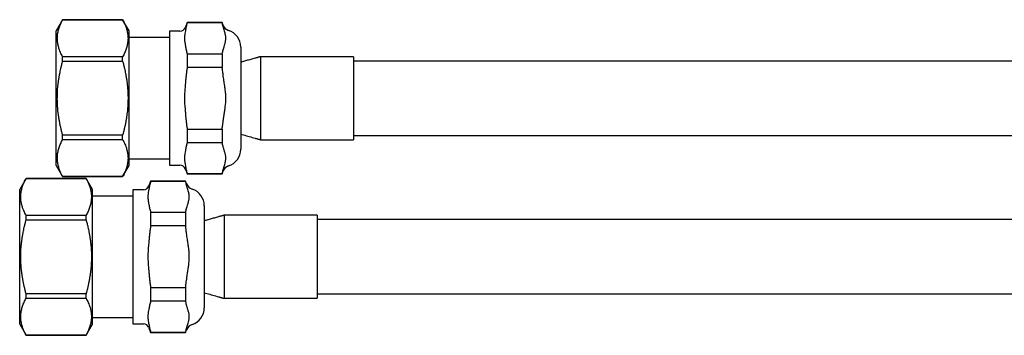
# Model space of a CAD drawing. Header units: millimetres. Extents: x 8 to 968, y 12 to 1099.
# Tile 55 of 73: x 451 to 586, y 541 to 585. Entities that reach past the tile are written whole.
import ezdxf

# ---------------------------------------------------------------- set-up
doc = ezdxf.new("R2010")
doc.units = ezdxf.units.MM

msp = doc.modelspace()

# ---------------------------------------------------------------- linework, layer by layer
at = {"color": 7, "linetype": 'Continuous', "lineweight": 30}
for p, q in [((456.82, 584.51), (455.94, 582.98)), ((465.06, 584.51), (456.82, 584.51)), ((456.82, 584.5), (456.82, 584.51)), ((456.82, 584.5), (465.06, 584.5)), ((465.94, 582.98), (465.06, 584.51)), ((465.06, 584.5), (465.06, 584.51)), ((455.94, 564.48), (455.94, 582.98)), ((465.94, 564.48), (465.94, 582.98)), ((473.93, 584.13), (473.69, 583.46)), ((478.73, 584.13), (473.93, 584.13)), ((473.93, 584.13), (473.93, 584.07)), ((478.73, 584.07), (473.93, 584.07)), ((478.87, 583.76), (478.73, 584.13)), ((478.73, 584.13), (478.73, 584.07)), ((471.49, 582.06), (465.94, 582.06)), ((472.93, 582.93), (471.49, 582.93)), ((471.49, 582.93), (471.49, 564.53)), ((481.29, 580.74), (481.29, 573.73)), ((456.82, 578.81), (456.82, 579.42)), ((465.06, 579.42), (456.82, 579.42)), ((465.06, 578.81), (465.06, 579.42)), ((473.93, 579.84), (473.93, 577.96)), ((473.93, 579.84), (478.73, 579.84)), ((478.73, 579.84), (478.73, 577.96)), ((496.79, 579.43), (484.02, 579.43)), ((496.79, 579.43), (496.79, 573.73)), ((456.82, 578.81), (465.06, 578.81)), ((478.73, 577.96), (473.93, 577.96)), ((646.19, 578.83), (496.79, 578.83)), ((481.29, 573.73), (481.29, 566.72)), ((496.79, 573.73), (496.79, 568.03)), ((473.93, 569.5), (478.73, 569.5)), ((473.93, 569.5), (473.93, 567.62)), ((478.73, 569.5), (478.73, 567.62)), ((456.82, 568.05), (456.82, 568.65)), ((465.06, 568.65), (456.82, 568.65)), ((465.06, 568.05), (465.06, 568.65)), ((496.79, 568.63), (646.19, 568.63)), ((456.82, 568.05), (465.06, 568.05)), ((478.73, 567.62), (473.93, 567.62)), ((484.02, 568.03), (496.79, 568.03)), ((465.94, 565.4), (471.49, 565.4)), ((455.94, 564.48), (456.82, 562.96)), ((465.06, 562.96), (465.94, 564.48)), ((471.49, 564.53), (472.93, 564.53)), ((451.8, 562.73), (450.92, 561.21)), ((460.04, 562.73), (451.8, 562.73)), ((451.8, 562.73), (451.8, 562.73)), ((451.8, 562.73), (460.04, 562.73)), ((456.82, 562.96), (465.06, 562.96)), ((456.82, 562.96), (456.82, 562.96)), ((465.06, 562.96), (456.82, 562.96)), ((460.92, 561.21), (460.04, 562.73)), ((460.04, 562.73), (460.04, 562.73)), ((465.06, 562.96), (465.06, 562.96)), ((473.69, 564), (473.93, 563.33)), ((473.93, 563.39), (478.73, 563.39)), ((473.93, 563.39), (473.93, 563.33)), ((473.93, 563.33), (478.73, 563.33)), ((478.73, 563.33), (478.87, 563.7)), ((478.73, 563.39), (478.73, 563.33)), ((468.91, 562.36), (468.66, 561.69)), ((473.71, 562.36), (468.91, 562.36)), ((468.91, 562.36), (468.91, 562.3)), ((473.71, 562.3), (468.91, 562.3)), ((473.84, 561.98), (473.71, 562.36)), ((473.71, 562.36), (473.71, 562.3)), ((450.92, 542.71), (450.92, 561.21)), ((460.92, 542.71), (460.92, 561.21)), ((466.47, 560.29), (460.92, 560.29)), ((467.91, 561.16), (466.47, 561.16)), ((466.47, 561.16), (466.47, 542.76)), ((476.27, 558.97), (476.27, 551.96)), ((451.8, 557.04), (451.8, 557.64)), ((460.04, 557.64), (451.8, 557.64)), ((460.04, 557.04), (460.04, 557.64)), ((468.91, 558.07), (468.91, 556.19)), ((468.91, 558.07), (473.71, 558.07)), ((473.71, 558.07), (473.71, 556.19)), ((491.77, 557.66), (479, 557.66)), ((491.77, 557.66), (491.77, 551.96)), ((451.8, 557.04), (460.04, 557.04)), ((473.71, 556.19), (468.91, 556.19)), ((641.17, 557.06), (491.77, 557.06)), ((476.27, 551.96), (476.27, 544.95)), ((491.77, 551.96), (491.77, 546.26)), ((451.8, 546.27), (451.8, 546.87)), ((460.04, 546.87), (451.8, 546.87)), ((460.04, 546.27), (460.04, 546.87)), ((468.91, 547.73), (473.71, 547.73)), ((468.91, 547.73), (468.91, 545.85)), ((473.71, 547.73), (473.71, 545.85)), ((491.77, 546.86), (641.17, 546.86)), ((451.8, 546.27), (460.04, 546.27)), ((473.71, 545.85), (468.91, 545.85)), ((479, 546.26), (491.77, 546.26)), ((450.92, 542.71), (451.8, 541.18)), ((460.04, 541.18), (460.92, 542.71)), ((460.92, 543.63), (466.47, 543.63)), ((466.47, 542.76), (467.91, 542.76)), ((451.8, 541.18), (451.8, 541.19)), ((460.04, 541.19), (451.8, 541.19)), ((451.8, 541.18), (460.04, 541.18)), ((460.04, 541.18), (460.04, 541.19)), ((468.66, 542.23), (468.91, 541.56)), ((468.91, 541.62), (473.71, 541.62)), ((468.91, 541.62), (468.91, 541.56)), ((468.91, 541.56), (473.71, 541.56)), ((473.71, 541.56), (473.84, 541.93)), ((473.71, 541.62), (473.71, 541.56))]:
    msp.add_line(p, q, dxfattribs=at)
for centre, radius, start, end in [((472.93, 583.73), 0.8, 270, 340), ((479.99, 584.17), 1.2, 200, 252.2107), ((478.89, 580.74), 2.4, 0, 72.2107), ((478.89, 566.72), 2.4, 287.7893, 0), ((472.93, 563.73), 0.8, 20, 90), ((479.99, 563.29), 1.2, 107.7893, 160), ((467.91, 561.96), 0.8, 270, 340), ((474.97, 562.39), 1.2, 200, 252.2107), ((473.87, 558.97), 2.4, 0, 72.2107), ((473.87, 544.95), 2.4, 287.7893, 0), ((467.91, 541.96), 0.8, 20, 90), ((474.97, 541.52), 1.2, 107.7893, 160)]:
    msp.add_arc(centre, radius, start, end, dxfattribs=at)
for points, knots in [([(456.82, 579.42), (456.77, 579.52), (456.66, 579.73), (456.52, 580.04), (456.4, 580.33), (456.31, 580.59), (456.24, 580.83), (456.18, 581.07), (456.14, 581.31), (456.1, 581.56), (456.09, 581.81), (456.09, 582.06), (456.1, 582.32), (456.13, 582.58), (456.18, 582.86), (456.25, 583.13), (456.34, 583.41), (456.44, 583.68), (456.55, 583.96), (456.68, 584.23), (456.78, 584.41), (456.82, 584.5)], [0, 0, 0, 0, 0.062315, 0.12464, 0.18695, 0.233917, 0.280882, 0.327454, 0.374026, 0.422577, 0.471149, 0.519721, 0.568271, 0.621861, 0.675477, 0.729097, 0.782692, 0.837007, 0.89134, 0.945678, 1, 1, 1, 1]), ([(465.06, 584.5), (465.12, 584.4), (465.23, 584.19), (465.37, 583.88), (465.49, 583.59), (465.58, 583.32), (465.65, 583.08), (465.71, 582.84), (465.75, 582.6), (465.78, 582.36), (465.8, 582.11), (465.8, 581.86), (465.79, 581.6), (465.75, 581.33), (465.7, 581.05), (465.64, 580.78), (465.55, 580.51), (465.45, 580.23), (465.34, 579.96), (465.21, 579.69), (465.11, 579.51), (465.06, 579.42)], [0, 0, 0, 0, 0.062315, 0.12464, 0.18695, 0.233917, 0.280882, 0.327454, 0.374026, 0.422577, 0.471149, 0.519721, 0.568271, 0.621861, 0.675477, 0.729097, 0.782692, 0.837007, 0.89134, 0.945678, 1, 1, 1, 1]), ([(473.69, 583), (473.66, 582.87), (473.63, 582.67), (473.59, 582.4), (473.57, 582.22), (473.56, 582.04), (473.56, 581.88), (473.57, 581.69), (473.59, 581.48), (473.64, 581.21), (473.67, 581.02), (473.69, 580.91)], [0, 0, 0, 0, 0.191315, 0.286969, 0.382658, 0.459518, 0.536431, 0.613423, 0.729295, 0.845241, 1, 1, 1, 1]), ([(473.93, 584.07), (473.9, 583.98), (473.85, 583.81), (473.79, 583.54), (473.73, 583.27), (473.7, 583.09), (473.69, 583)], [0, 0, 0, 0, 0.249822, 0.49971, 0.749814, 1, 1, 1, 1]), ([(478.87, 583.56), (478.84, 583.66), (478.8, 583.83), (478.75, 584), (478.73, 584.07)], [0, 0, 0, 0, 0.560215, 1, 1, 1, 1]), ([(478.87, 580.36), (478.89, 580.45), (478.94, 580.65), (479.03, 580.92), (479.1, 581.15), (479.16, 581.35), (479.2, 581.55), (479.23, 581.74), (479.25, 581.93), (479.24, 582.11), (479.22, 582.26), (479.19, 582.43), (479.13, 582.66), (479.04, 582.95), (478.94, 583.26), (478.89, 583.46), (478.87, 583.56)], [0, 0, 0, 0, 0.092895, 0.185841, 0.249735, 0.313636, 0.371759, 0.43123, 0.492455, 0.553838, 0.59379, 0.633744, 0.713844, 0.809612, 0.905384, 1, 1, 1, 1]), ([(473.69, 580.91), (473.7, 580.82), (473.73, 580.65), (473.79, 580.38), (473.85, 580.11), (473.9, 579.93), (473.93, 579.84)], [0, 0, 0, 0, 0.249804, 0.499692, 0.749812, 1, 1, 1, 1]), ([(478.73, 579.84), (478.76, 579.94), (478.81, 580.11), (478.85, 580.28), (478.87, 580.36)], [0, 0, 0, 0, 0.55983, 1, 1, 1, 1]), ([(484.02, 579.43), (484.01, 579.43), (483.99, 579.42), (483.96, 579.41), (483.93, 579.41), (483.89, 579.4), (483.83, 579.38), (483.74, 579.35), (483.63, 579.33), (483.52, 579.29), (483.39, 579.26), (483.2, 579.21), (482.95, 579.14), (482.66, 579.06), (482.37, 578.97), (482.09, 578.89), (481.8, 578.81), (481.53, 578.73), (481.36, 578.68), (481.29, 578.66)], [0, 0, 0, 0, 0.011685, 0.025462, 0.034008, 0.040984, 0.067994, 0.102661, 0.140014, 0.18333, 0.231816, 0.280404, 0.392575, 0.499896, 0.602493, 0.70741, 0.812619, 0.921056, 1, 1, 1, 1]), ([(484.02, 579.43), (484.02, 579.43), (484.02, 579.43), (484.02, 579.43), (484.02, 579.41), (484.02, 579.4), (484.02, 579.36), (484.02, 579.31), (484.02, 579.23), (484.02, 579.14), (484.02, 579.03), (484.02, 578.9), (484.02, 578.76), (484.02, 578.6), (484.02, 578.43), (484.02, 578.24), (484.02, 578.03), (484.02, 577.82), (484.02, 577.59), (484.02, 577.35), (484.02, 577.12), (484.02, 576.91), (484.02, 576.74), (484.02, 576.57), (484.02, 576.39), (484.02, 576.21), (484.02, 575.99), (484.02, 575.71), (484.02, 575.4), (484.02, 575.1), (484.02, 574.83), (484.02, 574.56), (484.02, 574.29), (484.02, 574.01), (484.02, 573.83), (484.02, 573.73)], [0, 0, 0, 0, 0.004609, 0.02675, 0.048891, 0.07114, 0.093389, 0.131467, 0.169683, 0.205254, 0.240936, 0.276114, 0.3114, 0.347866, 0.384451, 0.420022, 0.455705, 0.490883, 0.526169, 0.562634, 0.59922, 0.622839, 0.646491, 0.668623, 0.690755, 0.712994, 0.735234, 0.77454, 0.813997, 0.845656, 0.876006, 0.906425, 0.937036, 0.967717, 1, 1, 1, 1]), ([(456.82, 568.65), (456.79, 568.79), (456.71, 569.08), (456.6, 569.52), (456.5, 569.97), (456.41, 570.41), (456.33, 570.86), (456.26, 571.31), (456.2, 571.76), (456.16, 572.18), (456.13, 572.56), (456.11, 572.94), (456.09, 573.37), (456.09, 573.83), (456.1, 574.29), (456.12, 574.76), (456.15, 575.23), (456.2, 575.7), (456.26, 576.16), (456.34, 576.63), (456.44, 577.18), (456.55, 577.74), (456.69, 578.31), (456.78, 578.65), (456.82, 578.81)], [0, 0, 0, 0, 0.043895, 0.087827, 0.13176, 0.175843, 0.219926, 0.26418, 0.308434, 0.352754, 0.386276, 0.419797, 0.464682, 0.509575, 0.55446, 0.599959, 0.645466, 0.690966, 0.737055, 0.783152, 0.829243, 0.898612, 0.949306, 1, 1, 1, 1]), ([(465.06, 578.81), (465.11, 578.65), (465.2, 578.31), (465.33, 577.75), (465.45, 577.2), (465.54, 576.67), (465.62, 576.21), (465.68, 575.75), (465.73, 575.29), (465.77, 574.82), (465.79, 574.35), (465.8, 573.88), (465.8, 573.4), (465.78, 572.97), (465.76, 572.57), (465.73, 572.18), (465.69, 571.76), (465.63, 571.32), (465.56, 570.87), (465.48, 570.42), (465.39, 569.98), (465.29, 569.53), (465.18, 569.09), (465.1, 568.79), (465.06, 568.65)], [0, 0, 0, 0, 0.0506941, 0.1013876, 0.1685776, 0.2135025, 0.2584332, 0.3033566, 0.34881, 0.3942713, 0.4397237, 0.4857656, 0.5318171, 0.5778591, 0.6125524, 0.6472458, 0.6910933, 0.7350088, 0.7789246, 0.8230286, 0.867133, 0.9114079, 0.9556832, 1, 1, 1, 1]), ([(473.93, 577.96), (473.9, 577.78), (473.85, 577.43), (473.79, 576.89), (473.73, 576.35), (473.7, 576), (473.69, 575.82)], [0, 0, 0, 0, 0.249822, 0.49971, 0.749814, 1, 1, 1, 1]), ([(478.87, 576.93), (478.84, 577.13), (478.8, 577.47), (478.75, 577.81), (478.73, 577.96)], [0, 0, 0, 0, 0.560207, 1, 1, 1, 1]), ([(478.87, 570.53), (478.89, 570.72), (478.94, 571.12), (479.04, 571.71), (479.11, 572.21), (479.17, 572.6), (479.21, 572.94), (479.24, 573.32), (479.25, 573.69), (479.24, 574.03), (479.22, 574.33), (479.19, 574.68), (479.14, 575.08), (479.06, 575.58), (478.99, 576.06), (478.92, 576.53), (478.88, 576.8), (478.87, 576.93)], [0, 0, 0, 0, 0.092917, 0.185886, 0.278793, 0.325266, 0.371757, 0.435803, 0.499997, 0.546484, 0.593039, 0.639674, 0.70998, 0.780337, 0.874297, 0.93714, 1, 1, 1, 1]), ([(473.69, 575.82), (473.66, 575.55), (473.63, 575.15), (473.59, 574.62), (473.56, 574.19), (473.56, 573.76), (473.56, 573.33), (473.58, 572.93), (473.61, 572.53), (473.65, 572.1), (473.67, 571.81), (473.69, 571.64)], [0, 0, 0, 0, 0.191316, 0.286971, 0.38266, 0.499999, 0.595669, 0.691431, 0.78736, 0.883309, 1, 1, 1, 1]), ([(484.02, 573.73), (484.02, 573.66), (484.02, 573.52), (484.02, 573.26), (484.02, 572.94), (484.02, 572.58), (484.02, 572.25), (484.02, 571.92), (484.02, 571.61), (484.02, 571.31), (484.02, 571.03), (484.02, 570.76), (484.02, 570.5), (484.02, 570.23), (484.02, 569.98), (484.02, 569.74), (484.02, 569.52), (484.02, 569.32), (484.02, 569.12), (484.02, 568.97), (484.02, 568.84), (484.02, 568.74), (484.02, 568.64), (484.02, 568.56), (484.02, 568.48), (484.02, 568.38), (484.02, 568.28), (484.02, 568.19), (484.02, 568.12), (484.02, 568.07), (484.02, 568.04), (484.02, 568.03), (484.02, 568.03), (484.02, 568.03)], [0, 0, 0, 0, 0.022929, 0.045889, 0.088096, 0.130489, 0.167538, 0.204713, 0.242954, 0.278536, 0.314228, 0.348708, 0.383289, 0.419485, 0.457726, 0.493307, 0.529, 0.56348, 0.598061, 0.634257, 0.657143, 0.680058, 0.701816, 0.723574, 0.745434, 0.767295, 0.808081, 0.849036, 0.887278, 0.922859, 0.958551, 0.993031, 1, 1, 1, 1]), ([(473.69, 571.64), (473.7, 571.46), (473.73, 571.11), (473.79, 570.57), (473.85, 570.03), (473.9, 569.68), (473.93, 569.5)], [0, 0, 0, 0, 0.249804, 0.499692, 0.749812, 1, 1, 1, 1]), ([(478.73, 569.5), (478.76, 569.69), (478.81, 570.03), (478.85, 570.37), (478.87, 570.53)], [0, 0, 0, 0, 0.559877, 1, 1, 1, 1]), ([(481.29, 568.8), (481.42, 568.77), (481.8, 568.65), (482.46, 568.46), (483.04, 568.3), (483.4, 568.2), (483.54, 568.16), (483.65, 568.13), (483.76, 568.1), (483.83, 568.08), (483.87, 568.07), (483.9, 568.06), (483.92, 568.06), (483.94, 568.05), (483.97, 568.05), (483.99, 568.04), (484.01, 568.03), (484.02, 568.03)], [0, 0, 0, 0, 0.136741, 0.426983, 0.722086, 0.774471, 0.823845, 0.867297, 0.904739, 0.936095, 0.946055, 0.955186, 0.963485, 0.970949, 0.977826, 0.989636, 1, 1, 1, 1]), ([(456.82, 562.96), (456.77, 563.06), (456.66, 563.27), (456.52, 563.58), (456.4, 563.87), (456.31, 564.14), (456.24, 564.38), (456.18, 564.62), (456.14, 564.86), (456.1, 565.1), (456.09, 565.35), (456.09, 565.6), (456.1, 565.86), (456.13, 566.13), (456.18, 566.41), (456.25, 566.68), (456.34, 566.95), (456.44, 567.23), (456.55, 567.5), (456.68, 567.77), (456.78, 567.95), (456.82, 568.05)], [0, 0, 0, 0, 0.0623152, 0.1246401, 0.1869502, 0.2339166, 0.2808825, 0.3274545, 0.3740261, 0.4225768, 0.4711494, 0.5197215, 0.5682714, 0.6218608, 0.6754769, 0.7290968, 0.7826915, 0.837007, 0.8913402, 0.9456781, 1, 1, 1, 1]), ([(465.06, 568.05), (465.12, 567.94), (465.23, 567.73), (465.37, 567.42), (465.49, 567.13), (465.58, 566.87), (465.65, 566.63), (465.71, 566.39), (465.75, 566.15), (465.78, 565.9), (465.8, 565.65), (465.8, 565.4), (465.79, 565.14), (465.75, 564.88), (465.7, 564.6), (465.64, 564.33), (465.55, 564.05), (465.45, 563.78), (465.34, 563.5), (465.21, 563.23), (465.11, 563.05), (465.06, 562.96)], [0, 0, 0, 0, 0.062315, 0.12464, 0.18695, 0.233917, 0.280882, 0.327454, 0.374026, 0.422577, 0.471149, 0.519721, 0.568271, 0.621861, 0.675477, 0.729097, 0.782692, 0.837007, 0.89134, 0.945678, 1, 1, 1, 1]), ([(473.93, 567.62), (473.9, 567.53), (473.85, 567.35), (473.79, 567.08), (473.73, 566.82), (473.7, 566.64), (473.69, 566.55)], [0, 0, 0, 0, 0.249822, 0.49971, 0.749814, 1, 1, 1, 1]), ([(478.87, 567.1), (478.84, 567.2), (478.8, 567.37), (478.75, 567.54), (478.73, 567.62)], [0, 0, 0, 0, 0.560215, 1, 1, 1, 1]), ([(478.87, 563.9), (478.89, 564), (478.94, 564.2), (479.04, 564.49), (479.11, 564.74), (479.17, 564.94), (479.2, 565.1), (479.23, 565.28), (479.25, 565.47), (479.24, 565.68), (479.21, 565.88), (479.16, 566.09), (479.1, 566.29), (479.04, 566.5), (478.98, 566.71), (478.92, 566.91), (478.88, 567.04), (478.87, 567.1)], [0, 0, 0, 0, 0.092895, 0.185841, 0.278779, 0.325259, 0.371759, 0.429622, 0.490818, 0.552173, 0.617021, 0.681992, 0.746389, 0.810791, 0.875197, 0.939601, 1, 1, 1, 1]), ([(473.69, 566.55), (473.66, 566.41), (473.63, 566.21), (473.59, 565.95), (473.57, 565.76), (473.56, 565.59), (473.56, 565.43), (473.57, 565.24), (473.59, 565.02), (473.64, 564.76), (473.67, 564.57), (473.69, 564.46)], [0, 0, 0, 0, 0.191315, 0.286969, 0.382658, 0.459493, 0.536381, 0.613423, 0.729295, 0.845241, 1, 1, 1, 1]), ([(473.69, 564.46), (473.7, 564.37), (473.73, 564.19), (473.79, 563.92), (473.85, 563.65), (473.9, 563.48), (473.93, 563.39)], [0, 0, 0, 0, 0.249804, 0.499692, 0.749812, 1, 1, 1, 1]), ([(451.8, 557.64), (451.75, 557.75), (451.64, 557.95), (451.49, 558.27), (451.38, 558.56), (451.28, 558.82), (451.21, 559.06), (451.16, 559.3), (451.11, 559.54), (451.08, 559.79), (451.06, 560.04), (451.06, 560.29), (451.08, 560.55), (451.11, 560.81), (451.16, 561.09), (451.23, 561.36), (451.31, 561.64), (451.41, 561.91), (451.53, 562.18), (451.66, 562.46), (451.75, 562.64), (451.8, 562.73)], [0, 0, 0, 0, 0.062315, 0.12464, 0.18695, 0.233917, 0.280882, 0.327454, 0.374026, 0.422577, 0.471149, 0.519721, 0.568271, 0.621861, 0.675477, 0.729097, 0.782692, 0.837007, 0.89134, 0.945678, 1, 1, 1, 1]), ([(460.04, 562.73), (460.09, 562.62), (460.2, 562.42), (460.35, 562.1), (460.46, 561.82), (460.56, 561.55), (460.63, 561.31), (460.68, 561.07), (460.73, 560.83), (460.76, 560.58), (460.78, 560.33), (460.78, 560.08), (460.76, 559.83), (460.73, 559.56), (460.68, 559.28), (460.61, 559.01), (460.53, 558.73), (460.43, 558.46), (460.31, 558.19), (460.18, 557.91), (460.09, 557.73), (460.04, 557.64)], [0, 0, 0, 0, 0.062315, 0.12464, 0.18695, 0.233917, 0.280882, 0.327454, 0.374026, 0.422577, 0.471149, 0.519721, 0.568271, 0.621861, 0.675477, 0.729097, 0.782692, 0.837007, 0.89134, 0.945678, 1, 1, 1, 1]), ([(478.73, 563.39), (478.76, 563.48), (478.81, 563.65), (478.85, 563.83), (478.87, 563.9)], [0, 0, 0, 0, 0.55983, 1, 1, 1, 1]), ([(468.91, 562.3), (468.88, 562.21), (468.83, 562.03), (468.76, 561.77), (468.71, 561.5), (468.68, 561.32), (468.66, 561.23)], [0, 0, 0, 0, 0.249822, 0.49971, 0.749814, 1, 1, 1, 1]), ([(473.84, 561.79), (473.82, 561.88), (473.78, 562.06), (473.73, 562.23), (473.71, 562.3)], [0, 0, 0, 0, 0.560215, 1, 1, 1, 1]), ([(473.84, 558.58), (473.87, 558.68), (473.92, 558.88), (474, 559.15), (474.08, 559.38), (474.13, 559.58), (474.18, 559.77), (474.21, 559.97), (474.22, 560.16), (474.22, 560.34), (474.2, 560.49), (474.17, 560.66), (474.11, 560.89), (474.02, 561.18), (473.92, 561.48), (473.87, 561.69), (473.84, 561.79)], [0, 0, 0, 0, 0.092895, 0.185841, 0.249735, 0.313636, 0.371759, 0.43123, 0.492455, 0.553838, 0.59379, 0.633744, 0.713844, 0.809612, 0.905384, 1, 1, 1, 1]), ([(468.66, 561.23), (468.64, 561.1), (468.6, 560.9), (468.56, 560.63), (468.54, 560.44), (468.53, 560.27), (468.53, 560.11), (468.54, 559.92), (468.57, 559.71), (468.61, 559.44), (468.64, 559.25), (468.66, 559.14)], [0, 0, 0, 0, 0.191315, 0.286969, 0.382658, 0.459518, 0.536431, 0.613423, 0.729295, 0.845241, 1, 1, 1, 1]), ([(468.66, 559.14), (468.68, 559.05), (468.71, 558.87), (468.76, 558.61), (468.83, 558.34), (468.88, 558.16), (468.91, 558.07)], [0, 0, 0, 0, 0.249804, 0.499692, 0.749812, 1, 1, 1, 1]), ([(473.71, 558.07), (473.73, 558.17), (473.78, 558.34), (473.82, 558.51), (473.84, 558.58)], [0, 0, 0, 0, 0.55983, 1, 1, 1, 1]), ([(479, 557.66), (478.99, 557.66), (478.97, 557.65), (478.94, 557.64), (478.91, 557.63), (478.87, 557.62), (478.81, 557.61), (478.72, 557.58), (478.61, 557.55), (478.49, 557.52), (478.36, 557.49), (478.17, 557.43), (477.93, 557.37), (477.64, 557.28), (477.35, 557.2), (477.07, 557.12), (476.78, 557.04), (476.51, 556.96), (476.34, 556.91), (476.27, 556.88)], [0, 0, 0, 0, 0.011685, 0.025462, 0.034008, 0.040984, 0.067994, 0.102661, 0.140014, 0.18333, 0.231816, 0.280404, 0.392575, 0.499896, 0.602493, 0.70741, 0.812619, 0.921056, 1, 1, 1, 1]), ([(479, 557.66), (479, 557.66), (479, 557.66), (479, 557.65), (479, 557.64), (479, 557.62), (479, 557.59), (479, 557.54), (479, 557.46), (479, 557.37), (479, 557.26), (479, 557.13), (479, 556.99), (479, 556.83), (479, 556.65), (479, 556.46), (479, 556.26), (479, 556.05), (479, 555.82), (479, 555.58), (479, 555.35), (479, 555.14), (479, 554.97), (479, 554.79), (479, 554.62), (479, 554.44), (479, 554.22), (479, 553.94), (479, 553.62), (479, 553.33), (479, 553.06), (479, 552.79), (479, 552.52), (479, 552.24), (479, 552.05), (479, 551.96)], [0, 0, 0, 0, 0.004609, 0.02675, 0.048891, 0.07114, 0.093389, 0.131467, 0.169683, 0.205254, 0.240936, 0.276114, 0.3114, 0.347866, 0.384451, 0.420022, 0.455705, 0.490883, 0.526169, 0.562634, 0.59922, 0.622839, 0.646491, 0.668623, 0.690755, 0.712994, 0.735234, 0.77454, 0.813997, 0.845656, 0.876006, 0.906425, 0.937036, 0.967717, 1, 1, 1, 1]), ([(451.8, 546.87), (451.76, 547.02), (451.68, 547.31), (451.58, 547.75), (451.48, 548.19), (451.39, 548.64), (451.31, 549.09), (451.24, 549.54), (451.18, 549.99), (451.14, 550.41), (451.1, 550.79), (451.08, 551.17), (451.07, 551.59), (451.06, 552.06), (451.07, 552.52), (451.09, 552.99), (451.13, 553.46), (451.18, 553.92), (451.24, 554.39), (451.31, 554.86), (451.41, 555.41), (451.53, 555.97), (451.67, 556.54), (451.76, 556.87), (451.8, 557.04)], [0, 0, 0, 0, 0.043895, 0.087827, 0.13176, 0.175843, 0.219926, 0.26418, 0.308434, 0.352754, 0.386276, 0.419797, 0.464682, 0.509575, 0.55446, 0.599959, 0.645466, 0.690966, 0.737055, 0.783152, 0.829243, 0.898612, 0.949306, 1, 1, 1, 1]), ([(460.04, 557.04), (460.08, 556.87), (460.17, 556.54), (460.31, 555.97), (460.42, 555.43), (460.52, 554.9), (460.59, 554.44), (460.66, 553.98), (460.7, 553.51), (460.74, 553.05), (460.77, 552.58), (460.78, 552.11), (460.77, 551.63), (460.76, 551.2), (460.74, 550.8), (460.71, 550.41), (460.66, 549.99), (460.6, 549.54), (460.53, 549.1), (460.45, 548.65), (460.36, 548.2), (460.27, 547.76), (460.16, 547.32), (460.08, 547.02), (460.04, 546.87)], [0, 0, 0, 0, 0.0506941, 0.1013876, 0.1685776, 0.2135025, 0.2584332, 0.3033566, 0.34881, 0.3942713, 0.4397237, 0.4857656, 0.5318171, 0.5778591, 0.6125524, 0.6472458, 0.6910933, 0.7350088, 0.7789246, 0.8230286, 0.867133, 0.9114079, 0.9556832, 1, 1, 1, 1]), ([(468.91, 556.19), (468.88, 556.01), (468.83, 555.66), (468.76, 555.12), (468.71, 554.58), (468.68, 554.22), (468.66, 554.04)], [0, 0, 0, 0, 0.249822, 0.49971, 0.749814, 1, 1, 1, 1]), ([(473.84, 555.16), (473.82, 555.36), (473.78, 555.7), (473.73, 556.04), (473.71, 556.19)], [0, 0, 0, 0, 0.560207, 1, 1, 1, 1]), ([(473.84, 548.75), (473.87, 548.95), (473.92, 549.35), (474.01, 549.94), (474.09, 550.44), (474.14, 550.83), (474.18, 551.17), (474.21, 551.54), (474.22, 551.92), (474.22, 552.26), (474.2, 552.56), (474.17, 552.91), (474.12, 553.31), (474.04, 553.81), (473.96, 554.29), (473.89, 554.76), (473.86, 555.03), (473.84, 555.16)], [0, 0, 0, 0, 0.092917, 0.185886, 0.278793, 0.325266, 0.371757, 0.435803, 0.499997, 0.546484, 0.593039, 0.639674, 0.70998, 0.780337, 0.874297, 0.93714, 1, 1, 1, 1]), ([(468.66, 554.04), (468.64, 553.78), (468.6, 553.38), (468.56, 552.85), (468.54, 552.42), (468.53, 551.99), (468.54, 551.56), (468.56, 551.16), (468.59, 550.76), (468.62, 550.33), (468.65, 550.03), (468.66, 549.87)], [0, 0, 0, 0, 0.191316, 0.286971, 0.38266, 0.499999, 0.595669, 0.691431, 0.78736, 0.883309, 1, 1, 1, 1]), ([(479, 551.96), (479, 551.89), (479, 551.75), (479, 551.49), (479, 551.17), (479, 550.81), (479, 550.47), (479, 550.15), (479, 549.84), (479, 549.54), (479, 549.26), (479, 548.99), (479, 548.72), (479, 548.46), (479, 548.21), (479, 547.97), (479, 547.75), (479, 547.54), (479, 547.35), (479, 547.19), (479, 547.06), (479, 546.96), (479, 546.87), (479, 546.79), (479, 546.71), (479, 546.61), (479, 546.51), (479, 546.42), (479, 546.35), (479, 546.3), (479, 546.27), (479, 546.26), (479, 546.26), (479, 546.26)], [0, 0, 0, 0, 0.022929, 0.045889, 0.088096, 0.130489, 0.167538, 0.204713, 0.242954, 0.278536, 0.314228, 0.348708, 0.383289, 0.419485, 0.457726, 0.493307, 0.529, 0.56348, 0.598061, 0.634257, 0.657143, 0.680058, 0.701816, 0.723574, 0.745434, 0.767295, 0.808081, 0.849036, 0.887278, 0.922859, 0.958551, 0.993031, 1, 1, 1, 1]), ([(468.66, 549.87), (468.68, 549.69), (468.71, 549.33), (468.76, 548.8), (468.83, 548.26), (468.88, 547.9), (468.91, 547.73)], [0, 0, 0, 0, 0.249804, 0.499692, 0.749812, 1, 1, 1, 1]), ([(473.71, 547.73), (473.73, 547.92), (473.78, 548.26), (473.82, 548.6), (473.84, 548.75)], [0, 0, 0, 0, 0.559877, 1, 1, 1, 1]), ([(476.27, 547.03), (476.39, 547), (476.78, 546.88), (477.44, 546.69), (478.02, 546.53), (478.38, 546.43), (478.51, 546.39), (478.63, 546.36), (478.73, 546.33), (478.81, 546.31), (478.85, 546.3), (478.88, 546.29), (478.9, 546.29), (478.92, 546.28), (478.94, 546.27), (478.97, 546.27), (478.99, 546.26), (479, 546.26)], [0, 0, 0, 0, 0.136741, 0.426983, 0.722086, 0.774471, 0.823845, 0.867297, 0.904739, 0.936095, 0.946055, 0.955186, 0.963485, 0.970949, 0.977826, 0.989636, 1, 1, 1, 1]), ([(451.8, 541.19), (451.75, 541.29), (451.64, 541.5), (451.49, 541.81), (451.38, 542.1), (451.28, 542.37), (451.21, 542.6), (451.16, 542.84), (451.11, 543.09), (451.08, 543.33), (451.06, 543.58), (451.06, 543.83), (451.08, 544.09), (451.11, 544.36), (451.16, 544.63), (451.23, 544.91), (451.31, 545.18), (451.41, 545.46), (451.53, 545.73), (451.66, 546), (451.75, 546.18), (451.8, 546.27)], [0, 0, 0, 0, 0.0623152, 0.1246401, 0.1869502, 0.2339166, 0.2808825, 0.3274545, 0.3740261, 0.4225768, 0.4711494, 0.5197215, 0.5682714, 0.6218608, 0.6754769, 0.7290968, 0.7826915, 0.837007, 0.8913402, 0.9456781, 1, 1, 1, 1]), ([(460.04, 546.27), (460.09, 546.17), (460.2, 545.96), (460.35, 545.65), (460.46, 545.36), (460.56, 545.1), (460.63, 544.86), (460.68, 544.62), (460.73, 544.38), (460.76, 544.13), (460.78, 543.88), (460.78, 543.63), (460.76, 543.37), (460.73, 543.1), (460.68, 542.83), (460.61, 542.55), (460.53, 542.28), (460.43, 542.01), (460.31, 541.73), (460.18, 541.46), (460.09, 541.28), (460.04, 541.19)], [0, 0, 0, 0, 0.062315, 0.12464, 0.18695, 0.233917, 0.280882, 0.327454, 0.374026, 0.422577, 0.471149, 0.519721, 0.568271, 0.621861, 0.675477, 0.729097, 0.782692, 0.837007, 0.89134, 0.945678, 1, 1, 1, 1]), ([(468.91, 545.85), (468.88, 545.76), (468.83, 545.58), (468.76, 545.31), (468.71, 545.04), (468.68, 544.86), (468.66, 544.77)], [0, 0, 0, 0, 0.249822, 0.49971, 0.749814, 1, 1, 1, 1]), ([(473.84, 545.33), (473.82, 545.43), (473.78, 545.6), (473.73, 545.77), (473.71, 545.85)], [0, 0, 0, 0, 0.560215, 1, 1, 1, 1]), ([(473.84, 542.13), (473.87, 542.23), (473.92, 542.43), (474.01, 542.72), (474.09, 542.97), (474.14, 543.17), (474.18, 543.33), (474.21, 543.51), (474.22, 543.7), (474.22, 543.9), (474.19, 544.11), (474.14, 544.32), (474.08, 544.52), (474.02, 544.73), (473.95, 544.93), (473.89, 545.14), (473.86, 545.27), (473.84, 545.33)], [0, 0, 0, 0, 0.092895, 0.185841, 0.278779, 0.325259, 0.371759, 0.429622, 0.490818, 0.552173, 0.617021, 0.681992, 0.746389, 0.810791, 0.875197, 0.939601, 1, 1, 1, 1]), ([(468.66, 544.77), (468.64, 544.64), (468.6, 544.44), (468.56, 544.18), (468.54, 543.99), (468.53, 543.82), (468.53, 543.66), (468.54, 543.47), (468.57, 543.25), (468.61, 542.98), (468.64, 542.8), (468.66, 542.69)], [0, 0, 0, 0, 0.191315, 0.286969, 0.382658, 0.459493, 0.536381, 0.613423, 0.729295, 0.845241, 1, 1, 1, 1]), ([(468.66, 542.69), (468.68, 542.6), (468.71, 542.42), (468.76, 542.15), (468.83, 541.88), (468.88, 541.7), (468.91, 541.62)], [0, 0, 0, 0, 0.249804, 0.499692, 0.749812, 1, 1, 1, 1]), ([(473.71, 541.62), (473.73, 541.71), (473.78, 541.88), (473.82, 542.05), (473.84, 542.13)], [0, 0, 0, 0, 0.55983, 1, 1, 1, 1])]:
    msp.add_open_spline(points, degree=3, knots=knots, dxfattribs=at)

doc.saveas('drawing.dxf')
